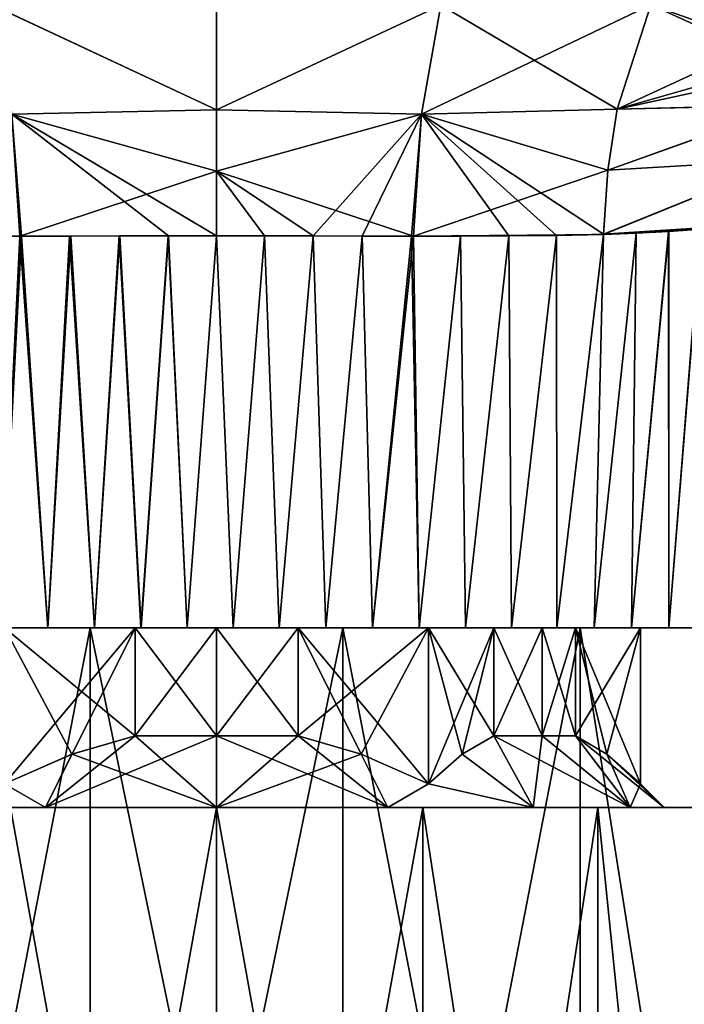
# Model space of a CAD drawing. Header units: millimetres. Extents: x -36 to 82, y -89 to 17.
# Tile 4 of 79: x -2.75 to 6.53, y -36.76 to -23.01. Entities that reach past the tile are written whole.
import ezdxf

# ---------------------------------------------------------------- set-up
doc = ezdxf.new("R2010")
doc.units = ezdxf.units.MM
doc.header["$LTSCALE"] = 65.185185
for name, color, linetype in [('15', 7, 'CONTINUOUS'), ('168', 7, 'CONTINUOUS'), ('169', 7, 'CONTINUOUS'), ('17', 7, 'CONTINUOUS'), ('19', 7, 'CONTINUOUS'), ('20', 7, 'CONTINUOUS'), ('317', 7, 'CONTINUOUS'), ('318', 7, 'CONTINUOUS'), ('319', 7, 'CONTINUOUS'), ('320', 7, 'CONTINUOUS'), ('321', 7, 'CONTINUOUS'), ('322', 7, 'CONTINUOUS'), ('323', 7, 'CONTINUOUS'), ('326', 7, 'CONTINUOUS'), ('327', 7, 'CONTINUOUS'), ('329', 7, 'CONTINUOUS'), ('330', 7, 'CONTINUOUS'), ('331', 7, 'CONTINUOUS'), ('332', 7, 'CONTINUOUS'), ('333', 7, 'CONTINUOUS'), ('334', 7, 'CONTINUOUS'), ('339', 7, 'CONTINUOUS'), ('340', 7, 'CONTINUOUS'), ('341', 7, 'CONTINUOUS'), ('44', 7, 'CONTINUOUS'), ('45', 7, 'CONTINUOUS'), ('51', 7, 'CONTINUOUS'), ('60', 7, 'CONTINUOUS'), ('8', 7, 'CONTINUOUS')]:
    doc.layers.add(name, color=color, linetype=linetype)

msp = doc.modelspace()

# ---------------------------------------------------------------- linework, layer by layer
at = {"layer": '15', "color": 7, "linetype": 'CONTINUOUS', "true_color": 0xe6e6e6}
for points in [[(-10.832, -31.5, 10.319), (-11.975, -31.5, 8.082), (-1.763, -31.5, 9.996), (-10.832, -31.5, 10.319)], [(-1.763, -31.5, 9.996), (-11.975, -31.5, 8.082), (-5.075, -31.5, 8.79), (-1.763, -31.5, 9.996)], [(-10.832, -31.5, -10.319), (-9.486, -31.5, -12.238), (10.57, -31.5, -10.742), (-10.832, -31.5, -10.319)], [(10.913, -31.5, -10.183), (-10.832, -31.5, -10.319), (10.57, -31.5, -10.742), (10.913, -31.5, -10.183)], [(-10.832, -31.5, -10.319), (10.913, -31.5, -10.183), (1.763, -31.5, -9.996), (-10.832, -31.5, -10.319)], [(-5.075, -31.5, -8.79), (-10.832, -31.5, -10.319), (-1.763, -31.5, -9.996), (-5.075, -31.5, -8.79)], [(-1.763, -31.5, -9.996), (-10.832, -31.5, -10.319), (1.763, -31.5, -9.996), (-1.763, -31.5, -9.996)], [(-9.486, -31.5, 12.238), (-10.832, -31.5, 10.319), (9.713, -31.5, 11.953), (-9.486, -31.5, 12.238)], [(9.713, -31.5, 11.953), (-10.832, -31.5, 10.319), (10.15, -31.5, 11.364), (9.713, -31.5, 11.953)], [(10.15, -31.5, 11.364), (-10.832, -31.5, 10.319), (10.57, -31.5, 10.742), (10.15, -31.5, 11.364)], [(10.57, -31.5, 10.742), (-10.832, -31.5, 10.319), (10.913, -31.5, 10.183), (10.57, -31.5, 10.742)], [(10.913, -31.5, 10.183), (-10.832, -31.5, 10.319), (-1.763, -31.5, 9.996), (10.913, -31.5, 10.183)], [(-9.486, -31.5, -12.238), (-7.996, -31.5, -13.818), (9.262, -31.5, -12.506), (-9.486, -31.5, -12.238)], [(10.57, -31.5, -10.742), (-9.486, -31.5, -12.238), (10.15, -31.5, -11.364), (10.57, -31.5, -10.742)], [(10.15, -31.5, -11.364), (-9.486, -31.5, -12.238), (9.713, -31.5, -11.953), (10.15, -31.5, -11.364)], [(9.713, -31.5, -11.953), (-9.486, -31.5, -12.238), (9.262, -31.5, -12.506), (9.713, -31.5, -11.953)], [(-7.996, -31.5, 13.818), (-9.486, -31.5, 12.238), (8.321, -31.5, 13.511), (-7.996, -31.5, 13.818)], [(8.321, -31.5, 13.511), (-9.486, -31.5, 12.238), (8.798, -31.5, 13.025), (8.321, -31.5, 13.511)], [(8.798, -31.5, 13.025), (-9.486, -31.5, 12.238), (9.263, -31.5, 12.506), (8.798, -31.5, 13.025)], [(9.263, -31.5, 12.506), (-9.486, -31.5, 12.238), (9.713, -31.5, 11.953), (9.263, -31.5, 12.506)], [(9.262, -31.5, -12.506), (-7.996, -31.5, -13.818), (8.797, -31.5, -13.025), (9.262, -31.5, -12.506)], [(8.797, -31.5, -13.025), (-7.996, -31.5, -13.818), (8.321, -31.5, -13.511), (8.797, -31.5, -13.025)], [(8.321, -31.5, -13.511), (-7.996, -31.5, -13.818), (7.833, -31.5, -13.965), (8.321, -31.5, -13.511)], [(7.833, -31.5, -13.965), (-7.996, -31.5, -13.818), (-7.498, -31.5, -14.25), (7.833, -31.5, -13.965)], [(-7.498, -31.5, 14.25), (-7.996, -31.5, 13.818), (7.833, -31.5, 13.965), (-7.498, -31.5, 14.25)], [(7.833, -31.5, 13.965), (-7.996, -31.5, 13.818), (8.321, -31.5, 13.511), (7.833, -31.5, 13.965)], [(-6.994, -31.5, 14.65), (-7.498, -31.5, 14.25), (7.333, -31.5, 14.386), (-6.994, -31.5, 14.65)], [(7.333, -31.5, 14.386), (-7.498, -31.5, 14.25), (7.833, -31.5, 13.965), (7.333, -31.5, 14.386)], [(7.333, -31.5, -14.386), (7.833, -31.5, -13.965), (-7.498, -31.5, -14.25), (7.333, -31.5, -14.386)], [(-6.994, -31.5, -14.65), (7.333, -31.5, -14.386), (-7.498, -31.5, -14.25), (-6.994, -31.5, -14.65)], [(-6.484, -31.5, 15.018), (-6.994, -31.5, 14.65), (6.827, -31.5, 14.775), (-6.484, -31.5, 15.018)], [(6.827, -31.5, 14.775), (-6.994, -31.5, 14.65), (7.333, -31.5, 14.386), (6.827, -31.5, 14.775)], [(6.827, -31.5, -14.775), (7.333, -31.5, -14.386), (-6.994, -31.5, -14.65), (6.827, -31.5, -14.775)], [(-6.484, -31.5, -15.018), (6.827, -31.5, -14.775), (-6.994, -31.5, -14.65), (-6.484, -31.5, -15.018)], [(-5.967, -31.5, 15.353), (-6.484, -31.5, 15.018), (6.313, -31.5, 15.132), (-5.967, -31.5, 15.353)], [(6.313, -31.5, 15.132), (-6.484, -31.5, 15.018), (6.827, -31.5, 14.775), (6.313, -31.5, 15.132)], [(6.313, -31.5, -15.132), (6.827, -31.5, -14.775), (-6.484, -31.5, -15.018), (6.313, -31.5, -15.132)], [(-5.967, -31.5, -15.353), (6.313, -31.5, -15.132), (-6.484, -31.5, -15.018), (-5.967, -31.5, -15.353)], [(-5.444, -31.5, 15.657), (-5.967, -31.5, 15.353), (5.793, -31.5, 15.457), (-5.444, -31.5, 15.657)], [(5.793, -31.5, 15.457), (-5.967, -31.5, 15.353), (6.313, -31.5, 15.132), (5.793, -31.5, 15.457)], [(5.793, -31.5, -15.457), (6.313, -31.5, -15.132), (-5.967, -31.5, -15.353), (5.793, -31.5, -15.457)], [(-5.444, -31.5, -15.657), (5.793, -31.5, -15.457), (-5.967, -31.5, -15.353), (-5.444, -31.5, -15.657)], [(-4.921, -31.5, 15.929), (-5.444, -31.5, 15.657), (5.271, -31.5, 15.751), (-4.921, -31.5, 15.929)], [(5.271, -31.5, 15.751), (-5.444, -31.5, 15.657), (5.793, -31.5, 15.457), (5.271, -31.5, 15.751)], [(5.271, -31.5, -15.751), (5.793, -31.5, -15.457), (-5.444, -31.5, -15.657), (5.271, -31.5, -15.751)], [(-4.921, -31.5, -15.929), (5.271, -31.5, -15.751), (-5.444, -31.5, -15.657), (-4.921, -31.5, -15.929)], [(-4.292, -31.5, 16.214), (-4.921, -31.5, 15.929), (4.748, -31.5, 16.012), (-4.292, -31.5, 16.214)], [(4.748, -31.5, 16.012), (-4.921, -31.5, 15.929), (5.271, -31.5, 15.751), (4.748, -31.5, 16.012)], [(4.748, -31.5, -16.012), (5.271, -31.5, -15.751), (-4.921, -31.5, -15.929), (4.748, -31.5, -16.012)], [(-4.292, -31.5, -16.214), (4.748, -31.5, -16.012), (-4.921, -31.5, -15.929), (-4.292, -31.5, -16.214)], [(-3.656, -31.5, 16.457), (-4.292, -31.5, 16.214), (4.116, -31.5, 16.285), (-3.656, -31.5, 16.457)], [(4.116, -31.5, 16.285), (-4.292, -31.5, 16.214), (4.748, -31.5, 16.012), (4.116, -31.5, 16.285)], [(4.116, -31.5, -16.285), (4.748, -31.5, -16.012), (-4.292, -31.5, -16.214), (4.116, -31.5, -16.285)], [(-3.656, -31.5, -16.457), (4.116, -31.5, -16.285), (-4.292, -31.5, -16.214), (-3.656, -31.5, -16.457)], [(-3.01, -31.5, 16.662), (-3.656, -31.5, 16.457), (3.476, -31.5, 16.519), (-3.01, -31.5, 16.662)], [(3.476, -31.5, 16.519), (-3.656, -31.5, 16.457), (4.116, -31.5, 16.285), (3.476, -31.5, 16.519)], [(3.476, -31.5, -16.519), (4.116, -31.5, -16.285), (-3.656, -31.5, -16.457), (3.476, -31.5, -16.519)], [(-3.01, -31.5, -16.662), (3.476, -31.5, -16.519), (-3.656, -31.5, -16.457), (-3.01, -31.5, -16.662)], [(-2.358, -31.5, 16.826), (-3.01, -31.5, 16.662), (2.828, -31.5, 16.712), (-2.358, -31.5, 16.826)], [(2.828, -31.5, 16.712), (-3.01, -31.5, 16.662), (3.476, -31.5, 16.519), (2.828, -31.5, 16.712)], [(2.828, -31.5, -16.712), (3.476, -31.5, -16.519), (-3.01, -31.5, -16.662), (2.828, -31.5, -16.712)], [(-2.358, -31.5, -16.826), (2.828, -31.5, -16.712), (-3.01, -31.5, -16.662), (-2.358, -31.5, -16.826)], [(-1.707, -31.5, 16.951), (-2.358, -31.5, 16.826), (2.178, -31.5, 16.865), (-1.707, -31.5, 16.951)], [(2.178, -31.5, 16.865), (-2.358, -31.5, 16.826), (2.828, -31.5, 16.712), (2.178, -31.5, 16.865)], [(2.178, -31.5, -16.865), (2.828, -31.5, -16.712), (-2.358, -31.5, -16.826), (2.178, -31.5, -16.865)], [(-1.707, -31.5, -16.951), (2.178, -31.5, -16.865), (-2.358, -31.5, -16.826), (-1.707, -31.5, -16.951)], [(1.763, -31.5, 9.996), (10.913, -31.5, 10.183), (-1.763, -31.5, 9.996), (1.763, -31.5, 9.996)], [(-1.056, -31.5, 17.035), (-1.707, -31.5, 16.951), (1.524, -31.5, 16.978), (-1.056, -31.5, 17.035)], [(1.524, -31.5, 16.978), (-1.707, -31.5, 16.951), (2.178, -31.5, 16.865), (1.524, -31.5, 16.978)], [(1.524, -31.5, -16.978), (2.178, -31.5, -16.865), (-1.707, -31.5, -16.951), (1.524, -31.5, -16.978)], [(-1.055, -31.5, -17.035), (1.524, -31.5, -16.978), (-1.707, -31.5, -16.951), (-1.055, -31.5, -17.035)], [(-0.409, -31.5, 17.08), (-1.056, -31.5, 17.035), (0.873, -31.5, 17.052), (-0.409, -31.5, 17.08)], [(0.873, -31.5, 17.052), (-1.056, -31.5, 17.035), (1.524, -31.5, 16.978), (0.873, -31.5, 17.052)], [(0.873, -31.5, -17.051), (1.524, -31.5, -16.978), (-1.055, -31.5, -17.035), (0.873, -31.5, -17.051)], [(-0.409, -31.5, -17.08), (0.873, -31.5, -17.051), (-1.055, -31.5, -17.035), (-0.409, -31.5, -17.08)], [(0.231, -31.5, 17.085), (-0.409, -31.5, 17.08), (0.873, -31.5, 17.052), (0.231, -31.5, 17.085)], [(0.231, -31.5, -17.085), (0.873, -31.5, -17.051), (-0.409, -31.5, -17.08), (0.231, -31.5, -17.085)], [(11.243, -31.5, 9.6), (10.913, -31.5, 10.183), (1.763, -31.5, 9.996), (11.243, -31.5, 9.6)], [(5.075, -31.5, 8.79), (11.243, -31.5, 9.6), (1.763, -31.5, 9.996), (5.075, -31.5, 8.79)], [(11.243, -31.5, -9.6), (11.556, -31.5, -8.994), (1.763, -31.5, -9.996), (11.243, -31.5, -9.6)], [(1.763, -31.5, -9.996), (11.556, -31.5, -8.994), (5.075, -31.5, -8.79), (1.763, -31.5, -9.996)], [(10.913, -31.5, -10.183), (11.243, -31.5, -9.6), (1.763, -31.5, -9.996), (10.913, -31.5, -10.183)], [(11.556, -31.5, 8.994), (11.243, -31.5, 9.6), (5.075, -31.5, 8.79), (11.556, -31.5, 8.994)], [(11.85, -31.5, 8.368), (11.556, -31.5, 8.994), (5.075, -31.5, 8.79), (11.85, -31.5, 8.368)], [(7.776, -31.5, 6.524), (11.85, -31.5, 8.368), (5.075, -31.5, 8.79), (7.776, -31.5, 6.524)], [(12.123, -31.5, -7.721), (12.377, -31.5, -7.054), (5.075, -31.5, -8.79), (12.123, -31.5, -7.721)], [(5.075, -31.5, -8.79), (12.377, -31.5, -7.054), (7.776, -31.5, -6.524), (5.075, -31.5, -8.79)], [(11.85, -31.5, -8.368), (12.123, -31.5, -7.721), (5.075, -31.5, -8.79), (11.85, -31.5, -8.368)], [(11.556, -31.5, -8.994), (11.85, -31.5, -8.368), (5.075, -31.5, -8.79), (11.556, -31.5, -8.994)]]:
    msp.add_3dface(points, dxfattribs=at)
at = {"layer": '168', "color": 7, "linetype": 'CONTINUOUS', "true_color": 0xe6e6e6}
for points in [[(-5.075, -31.5, -8.79), (-1.763, -31.5, -9.996), (-5.075, -48.609, -8.79), (-5.075, -31.5, -8.79)], [(-5.075, -48.609, -8.79), (-1.763, -31.5, -9.996), (-1.763, -48.609, -9.996), (-5.075, -48.609, -8.79)], [(-1.763, -31.5, -9.996), (1.763, -31.5, -9.996), (-1.763, -48.609, -9.996), (-1.763, -31.5, -9.996)], [(-1.763, -48.609, -9.996), (1.763, -31.5, -9.996), (1.763, -48.609, -9.996), (-1.763, -48.609, -9.996)], [(1.763, -31.5, -9.996), (5.075, -31.5, -8.79), (1.763, -48.609, -9.996), (1.763, -31.5, -9.996)], [(1.763, -48.609, -9.996), (5.075, -31.5, -8.79), (5.075, -48.609, -8.79), (1.763, -48.609, -9.996)], [(5.075, -31.5, -8.79), (7.776, -31.5, -6.524), (5.075, -48.609, -8.79), (5.075, -31.5, -8.79)], [(5.075, -48.609, -8.79), (7.776, -31.5, -6.524), (7.775, -48.609, -6.524), (5.075, -48.609, -8.79)]]:
    msp.add_3dface(points, dxfattribs=at)
at = {"layer": '169', "color": 7, "linetype": 'CONTINUOUS', "true_color": 0xe6e6e6}
for points in [[(-1.763, -31.5, 9.996), (-5.075, -31.5, 8.79), (-1.763, -48.609, 9.996), (-1.763, -31.5, 9.996)], [(-1.763, -48.609, 9.996), (-5.075, -31.5, 8.79), (-5.075, -48.609, 8.79), (-1.763, -48.609, 9.996)], [(1.763, -31.5, 9.996), (-1.763, -31.5, 9.996), (1.763, -48.609, 9.996), (1.763, -31.5, 9.996)], [(1.763, -48.609, 9.996), (-1.763, -31.5, 9.996), (-1.763, -48.609, 9.996), (1.763, -48.609, 9.996)], [(5.075, -31.5, 8.79), (1.763, -31.5, 9.996), (5.075, -48.609, 8.79), (5.075, -31.5, 8.79)], [(5.075, -48.609, 8.79), (1.763, -31.5, 9.996), (1.763, -48.609, 9.996), (5.075, -48.609, 8.79)], [(7.776, -31.5, 6.524), (5.075, -31.5, 8.79), (7.775, -48.609, 6.524), (7.776, -31.5, 6.524)], [(7.775, -48.609, 6.524), (5.075, -31.5, 8.79), (5.075, -48.609, 8.79), (7.775, -48.609, 6.524)]]:
    msp.add_3dface(points, dxfattribs=at)
at = {"layer": '17', "color": 7, "linetype": 'CONTINUOUS', "true_color": 0xe6e6e6}
for points in [[(5.857, -25.99, -15.978), (6.309, -25.967, -15.71), (5.793, -31.5, -15.457), (5.857, -25.99, -15.978)], [(6.309, -25.967, -15.71), (6.313, -31.5, -15.132), (5.793, -31.5, -15.457), (6.309, -25.967, -15.71)], [(6.309, -25.967, -15.71), (6.757, -25.932, -15.421), (6.313, -31.5, -15.132), (6.309, -25.967, -15.71)], [(6.757, -25.932, -15.421), (6.827, -31.5, -14.775), (6.313, -31.5, -15.132), (6.757, -25.932, -15.421)], [(-2.358, -31.5, -16.826), (-3.01, -31.5, -16.662), (-2.723, -26.031, -17.232), (-2.358, -31.5, -16.826)], [(-2.723, -26.031, -17.232), (-3.01, -31.5, -16.662), (-2.749, -26.031, -17.226), (-2.723, -26.031, -17.232)], [(-2.036, -26.03, -17.38), (-2.358, -31.5, -16.826), (-2.723, -26.031, -17.232), (-2.036, -26.03, -17.38)], [(-1.707, -31.5, -16.951), (-2.358, -31.5, -16.826), (-2.036, -26.03, -17.38), (-1.707, -31.5, -16.951)], [(-1.349, -26.028, -17.484), (-1.707, -31.5, -16.951), (-2.036, -26.03, -17.38), (-1.349, -26.028, -17.484)], [(-1.055, -31.5, -17.035), (-1.707, -31.5, -16.951), (-1.349, -26.028, -17.484), (-1.055, -31.5, -17.035)], [(-0.67, -26.027, -17.546), (-1.055, -31.5, -17.035), (-1.349, -26.028, -17.484), (-0.67, -26.027, -17.546)], [(-0.409, -31.5, -17.08), (-1.055, -31.5, -17.035), (-0.67, -26.027, -17.546), (-0.409, -31.5, -17.08)], [(0, -26.026, -17.566), (-0.409, -31.5, -17.08), (-0.67, -26.027, -17.546), (0, -26.026, -17.566)], [(0.231, -31.5, -17.085), (-0.409, -31.5, -17.08), (0, -26.026, -17.566), (0.231, -31.5, -17.085)], [(0.669, -26.026, -17.546), (0.231, -31.5, -17.085), (0, -26.026, -17.566), (0.669, -26.026, -17.546)], [(0.873, -31.5, -17.051), (0.231, -31.5, -17.085), (0.669, -26.026, -17.546), (0.873, -31.5, -17.051)], [(1.347, -26.028, -17.484), (0.873, -31.5, -17.051), (0.669, -26.026, -17.546), (1.347, -26.028, -17.484)], [(1.524, -31.5, -16.978), (0.873, -31.5, -17.051), (1.347, -26.028, -17.484), (1.524, -31.5, -16.978)], [(2.033, -26.03, -17.38), (1.524, -31.5, -16.978), (1.347, -26.028, -17.484), (2.033, -26.03, -17.38)], [(2.178, -31.5, -16.865), (1.524, -31.5, -16.978), (2.033, -26.03, -17.38), (2.178, -31.5, -16.865)], [(2.721, -26.031, -17.233), (2.178, -31.5, -16.865), (2.033, -26.03, -17.38), (2.721, -26.031, -17.233)], [(2.828, -31.5, -16.712), (2.178, -31.5, -16.865), (2.749, -26.031, -17.226), (2.828, -31.5, -16.712)], [(2.749, -26.031, -17.226), (2.178, -31.5, -16.865), (2.721, -26.031, -17.233), (2.749, -26.031, -17.226)], [(3.404, -26.031, -17.044), (2.828, -31.5, -16.712), (2.749, -26.031, -17.226), (3.404, -26.031, -17.044)], [(3.476, -31.5, -16.519), (2.828, -31.5, -16.712), (3.404, -26.031, -17.044), (3.476, -31.5, -16.519)], [(4.079, -26.028, -16.813), (3.476, -31.5, -16.519), (3.404, -26.031, -17.044), (4.079, -26.028, -16.813)], [(4.116, -31.5, -16.285), (3.476, -31.5, -16.519), (4.079, -26.028, -16.813), (4.116, -31.5, -16.285)], [(4.744, -26.02, -16.54), (4.116, -31.5, -16.285), (4.079, -26.028, -16.813), (4.744, -26.02, -16.54)], [(4.748, -31.5, -16.012), (4.116, -31.5, -16.285), (4.744, -26.02, -16.54), (4.748, -31.5, -16.012)], [(5.401, -26.004, -16.225), (4.748, -31.5, -16.012), (4.744, -26.02, -16.54), (5.401, -26.004, -16.225)], [(5.401, -26.004, -16.225), (5.271, -31.5, -15.751), (4.748, -31.5, -16.012), (5.401, -26.004, -16.225)], [(5.401, -26.004, -16.225), (5.857, -25.99, -15.978), (5.271, -31.5, -15.751), (5.401, -26.004, -16.225)], [(5.857, -25.99, -15.978), (5.793, -31.5, -15.457), (5.271, -31.5, -15.751), (5.857, -25.99, -15.978)]]:
    msp.add_3dface(points, dxfattribs=at)
at = {"layer": '19', "color": 7, "linetype": 'CONTINUOUS', "true_color": 0xe6e6e6}
for points in [[(0, -24.266, -18.055), (0, -22.799, -19.143), (3.131, -22.804, -18.756), (0, -24.266, -18.055)], [(2.861, -24.329, -17.673), (0, -24.266, -18.055), (3.131, -22.804, -18.756), (2.861, -24.329, -17.673)], [(5.593, -24.258, -16.669), (2.861, -24.329, -17.673), (3.131, -22.804, -18.756), (5.593, -24.258, -16.669)], [(6.061, -22.8, -17.635), (5.593, -24.258, -16.669), (3.131, -22.804, -18.756), (6.061, -22.8, -17.635)], [(0, -25.123, -17.73), (0, -24.266, -18.055), (2.861, -24.329, -17.673), (0, -25.123, -17.73)], [(2.749, -26.031, -17.226), (0, -25.123, -17.73), (2.861, -24.329, -17.673), (2.749, -26.031, -17.226)], [(4.079, -26.028, -16.813), (2.749, -26.031, -17.226), (2.861, -24.329, -17.673), (4.079, -26.028, -16.813)], [(5.593, -24.258, -16.669), (5.46, -25.109, -16.377), (2.861, -24.329, -17.673), (5.593, -24.258, -16.669)], [(5.46, -25.109, -16.377), (5.401, -26.004, -16.225), (2.861, -24.329, -17.673), (5.46, -25.109, -16.377)], [(5.401, -26.004, -16.225), (4.744, -26.02, -16.54), (2.861, -24.329, -17.673), (5.401, -26.004, -16.225)], [(4.744, -26.02, -16.54), (4.079, -26.028, -16.813), (2.861, -24.329, -17.673), (4.744, -26.02, -16.54)], [(2.749, -26.031, -17.226), (1.347, -26.028, -17.484), (0, -25.123, -17.73), (2.749, -26.031, -17.226)], [(1.347, -26.028, -17.484), (0.669, -26.026, -17.546), (0, -25.123, -17.73), (1.347, -26.028, -17.484)], [(0.669, -26.026, -17.546), (0, -26.026, -17.566), (0, -25.123, -17.73), (0.669, -26.026, -17.546)], [(2.749, -26.031, -17.226), (2.033, -26.03, -17.38), (1.347, -26.028, -17.484), (2.749, -26.031, -17.226)], [(2.749, -26.031, -17.226), (2.721, -26.031, -17.233), (2.033, -26.03, -17.38), (2.749, -26.031, -17.226)], [(4.079, -26.028, -16.813), (3.404, -26.031, -17.044), (2.749, -26.031, -17.226), (4.079, -26.028, -16.813)]]:
    msp.add_3dface(points, dxfattribs=at)
at = {"layer": '20', "color": 7, "linetype": 'CONTINUOUS', "true_color": 0xe6e6e6}
for points in [[(0, -22.799, -19.143), (0, -24.266, -18.055), (-3.131, -22.804, -18.757), (0, -22.799, -19.143)], [(0, -24.266, -18.055), (-2.861, -24.329, -17.673), (-3.131, -22.804, -18.757), (0, -24.266, -18.055)], [(0, -24.266, -18.055), (0, -25.123, -17.73), (-2.861, -24.329, -17.673), (0, -24.266, -18.055)], [(0, -26.026, -17.566), (-0.67, -26.027, -17.546), (-2.861, -24.329, -17.673), (0, -26.026, -17.566)], [(0, -25.123, -17.73), (0, -26.026, -17.566), (-2.861, -24.329, -17.673), (0, -25.123, -17.73)], [(-0.67, -26.027, -17.546), (-2.723, -26.031, -17.232), (-2.861, -24.329, -17.673), (-0.67, -26.027, -17.546)], [(-2.723, -26.031, -17.232), (-2.749, -26.031, -17.226), (-2.861, -24.329, -17.673), (-2.723, -26.031, -17.232)], [(-0.67, -26.027, -17.546), (-1.349, -26.028, -17.484), (-2.723, -26.031, -17.232), (-0.67, -26.027, -17.546)], [(-1.349, -26.028, -17.484), (-2.036, -26.03, -17.38), (-2.723, -26.031, -17.232), (-1.349, -26.028, -17.484)]]:
    msp.add_3dface(points, dxfattribs=at)
at = {"layer": '317', "color": 7, "linetype": 'CONTINUOUS', "true_color": 0xe6e6e6}
for points in [[(-2.88, -50.009, -6.952), (0, -50.009, -7.525), (-2.879, -34.009, -6.952), (-2.88, -50.009, -6.952)], [(-2.879, -34.009, -6.952), (0, -50.009, -7.525), (0, -34.009, -7.525), (-2.879, -34.009, -6.952)], [(0, -50.009, -7.525), (2.88, -50.009, -6.952), (0, -34.009, -7.525), (0, -50.009, -7.525)], [(0, -34.009, -7.525), (2.88, -50.009, -6.952), (2.879, -34.009, -6.952), (0, -34.009, -7.525)], [(2.88, -50.009, -6.952), (5.321, -50.009, -5.321), (2.879, -34.009, -6.952), (2.88, -50.009, -6.952)], [(2.879, -34.009, -6.952), (5.321, -50.009, -5.321), (5.321, -34.009, -5.321), (2.879, -34.009, -6.952)], [(5.321, -50.009, -5.321), (6.952, -50.009, -2.88), (5.321, -34.009, -5.321), (5.321, -50.009, -5.321)], [(5.321, -34.009, -5.321), (6.952, -50.009, -2.88), (6.952, -34.009, -2.88), (5.321, -34.009, -5.321)]]:
    msp.add_3dface(points, dxfattribs=at)
at = {"layer": '318', "color": 7, "linetype": 'CONTINUOUS', "true_color": 0xe6e6e6}
for points in [[(0, -50.009, 7.525), (-2.88, -50.009, 6.952), (0, -34.009, 7.525), (0, -50.009, 7.525)], [(0, -34.009, 7.525), (-2.88, -50.009, 6.952), (-2.879, -34.009, 6.952), (0, -34.009, 7.525)], [(2.88, -50.009, 6.952), (0, -50.009, 7.525), (2.879, -34.009, 6.952), (2.88, -50.009, 6.952)], [(2.879, -34.009, 6.952), (0, -50.009, 7.525), (0, -34.009, 7.525), (2.879, -34.009, 6.952)], [(5.321, -34.009, 5.321), (2.88, -50.009, 6.952), (2.879, -34.009, 6.952), (5.321, -34.009, 5.321)], [(5.321, -50.009, 5.321), (2.88, -50.009, 6.952), (5.321, -34.009, 5.321), (5.321, -50.009, 5.321)], [(6.952, -50.009, 2.88), (5.321, -50.009, 5.321), (6.952, -34.009, 2.88), (6.952, -50.009, 2.88)], [(6.952, -34.009, 2.88), (5.321, -50.009, 5.321), (5.321, -34.009, 5.321), (6.952, -34.009, 2.88)]]:
    msp.add_3dface(points, dxfattribs=at)
at = {"layer": '319', "color": 7, "linetype": 'CONTINUOUS', "true_color": 0xe6e6e6}
for points in [[(-5.321, -34.009, -5.321), (-2.879, -34.009, -6.952), (-2.391, -34.009, -5.774), (-5.321, -34.009, -5.321)], [(-4.42, -34.009, -4.419), (-5.321, -34.009, -5.321), (-2.391, -34.009, -5.774), (-4.42, -34.009, -4.419)], [(-2.879, -34.009, 6.952), (-5.321, -34.009, 5.321), (0, -34.009, 6.25), (-2.879, -34.009, 6.952)], [(0, -34.009, 6.25), (-5.321, -34.009, 5.321), (-2.391, -34.009, 5.774), (0, -34.009, 6.25)], [(-2.391, -34.009, 5.774), (-5.321, -34.009, 5.321), (-4.42, -34.009, 4.419), (-2.391, -34.009, 5.774)], [(-2.879, -34.009, -6.952), (0, -34.009, -7.525), (2.879, -34.009, -6.952), (-2.879, -34.009, -6.952)], [(-2.879, -34.009, -6.952), (2.879, -34.009, -6.952), (0, -34.009, -6.25), (-2.879, -34.009, -6.952)], [(-2.391, -34.009, -5.774), (-2.879, -34.009, -6.952), (0, -34.009, -6.25), (-2.391, -34.009, -5.774)], [(2.879, -34.009, 6.952), (0, -34.009, 7.525), (-2.879, -34.009, 6.952), (2.879, -34.009, 6.952)], [(2.879, -34.009, 6.952), (-2.879, -34.009, 6.952), (0, -34.009, 6.25), (2.879, -34.009, 6.952)], [(2.879, -34.009, -6.952), (5.321, -34.009, -5.321), (0, -34.009, -6.25), (2.879, -34.009, -6.952)], [(0, -34.009, -6.25), (5.321, -34.009, -5.321), (2.391, -34.009, -5.774), (0, -34.009, -6.25)], [(2.391, -34.009, 5.774), (2.879, -34.009, 6.952), (0, -34.009, 6.25), (2.391, -34.009, 5.774)], [(2.391, -34.009, -5.774), (5.321, -34.009, -5.321), (4.42, -34.009, -4.419), (2.391, -34.009, -5.774)], [(5.321, -34.009, 5.321), (2.879, -34.009, 6.952), (2.391, -34.009, 5.774), (5.321, -34.009, 5.321)], [(4.42, -34.009, 4.419), (5.321, -34.009, 5.321), (2.391, -34.009, 5.774), (4.42, -34.009, 4.419)], [(5.321, -34.009, -5.321), (6.952, -34.009, -2.88), (4.42, -34.009, -4.419), (5.321, -34.009, -5.321)], [(4.42, -34.009, -4.419), (6.952, -34.009, -2.88), (5.774, -34.009, -2.392), (4.42, -34.009, -4.419)], [(6.952, -34.009, 2.88), (5.321, -34.009, 5.321), (4.42, -34.009, 4.419), (6.952, -34.009, 2.88)], [(5.774, -34.009, 2.392), (6.952, -34.009, 2.88), (4.42, -34.009, 4.419), (5.774, -34.009, 2.392)], [(6.952, -34.009, -2.88), (7.525, -34.009), (5.774, -34.009, -2.392), (6.952, -34.009, -2.88)], [(5.774, -34.009, -2.392), (7.525, -34.009), (6.25, -34.009), (5.774, -34.009, -2.392)], [(6.25, -34.009), (6.952, -34.009, 2.88), (5.774, -34.009, 2.392), (6.25, -34.009)], [(7.525, -34.009), (6.952, -34.009, 2.88), (6.25, -34.009), (7.525, -34.009)]]:
    msp.add_3dface(points, dxfattribs=at)
at = {"layer": '320', "color": 7, "linetype": 'CONTINUOUS', "true_color": 0xe6e6e6}
for points in [[(0, -34.009, 6.25), (-2.391, -34.009, 5.774), (0, -33.009, 5.25), (0, -34.009, 6.25)], [(0, -33.009, 5.25), (-2.391, -34.009, 5.774), (-1.139, -33.009, 5.125), (0, -33.009, 5.25)], [(-1.139, -33.009, 5.125), (-2.391, -34.009, 5.774), (-2.02, -33.267, 5.125), (-1.139, -33.009, 5.125)], [(2.016, -33.266, 5.125), (0, -34.009, 6.25), (1.139, -33.009, 5.125), (2.016, -33.266, 5.125)], [(1.139, -33.009, 5.125), (0, -34.009, 6.25), (0, -33.009, 5.25), (1.139, -33.009, 5.125)], [(3.869, -33.009, 3.549), (4.42, -34.009, 4.419), (3.428, -33.267, 4.312), (3.869, -33.009, 3.549)], [(4.547, -33.009, 2.625), (4.42, -34.009, 4.419), (3.869, -33.009, 3.549), (4.547, -33.009, 2.625)], [(5.774, -34.009, 2.392), (4.42, -34.009, 4.419), (4.547, -33.009, 2.625), (5.774, -34.009, 2.392)], [(5.008, -33.009, 1.576), (5.774, -34.009, 2.392), (4.547, -33.009, 2.625), (5.008, -33.009, 1.576)], [(5.446, -33.266, 0.817), (5.774, -34.009, 2.392), (5.008, -33.009, 1.576), (5.446, -33.266, 0.817)], [(-2.02, -33.267, 5.125), (-2.391, -34.009, 5.774), (-2.959, -33.677, 5.125), (-2.02, -33.267, 5.125)], [(2.391, -34.009, 5.774), (0, -34.009, 6.25), (2.016, -33.266, 5.125), (2.391, -34.009, 5.774)], [(2.959, -33.677, 5.125), (2.391, -34.009, 5.774), (2.016, -33.266, 5.125), (2.959, -33.677, 5.125)], [(3.428, -33.267, 4.312), (4.42, -34.009, 4.419), (2.959, -33.677, 5.125), (3.428, -33.267, 4.312)], [(5.918, -33.677, 0), (5.774, -34.009, 2.392), (5.446, -33.266, 0.817), (5.918, -33.677, 0)], [(-2.391, -34.009, 5.774), (-4.42, -34.009, 4.419), (-2.959, -33.677, 5.125), (-2.391, -34.009, 5.774)], [(4.42, -34.009, 4.419), (2.391, -34.009, 5.774), (2.959, -33.677, 5.125), (4.42, -34.009, 4.419)], [(6.25, -34.009), (5.774, -34.009, 2.392), (5.918, -33.677, 0), (6.25, -34.009)]]:
    msp.add_3dface(points, dxfattribs=at)
at = {"layer": '321', "color": 7, "linetype": 'CONTINUOUS', "true_color": 0xe6e6e6}
for points in [[(-1.139, -33.009, -5.125), (0, -33.009, -5.25), (-1.139, -31.5, -5.125), (-1.139, -33.009, -5.125)], [(-1.139, -31.5, -5.125), (0, -33.009, -5.25), (0, -31.5, -5.25), (-1.139, -31.5, -5.125)], [(1.139, -33.009, -5.125), (1.139, -31.5, -5.125), (0, -31.5, -5.25), (1.139, -33.009, -5.125)], [(0, -33.009, -5.25), (1.139, -33.009, -5.125), (0, -31.5, -5.25), (0, -33.009, -5.25)]]:
    msp.add_3dface(points, dxfattribs=at)
at = {"layer": '322', "color": 7, "linetype": 'CONTINUOUS', "true_color": 0xe6e6e6}
for points in [[(3.869, -33.009, -3.549), (4.547, -33.009, -2.625), (3.869, -31.5, -3.549), (3.869, -33.009, -3.549)], [(3.869, -31.5, -3.549), (4.547, -33.009, -2.625), (4.547, -31.5, -2.625), (3.869, -31.5, -3.549)], [(5.008, -33.009, -1.576), (5.008, -31.5, -1.576), (4.547, -31.5, -2.625), (5.008, -33.009, -1.576)], [(4.547, -33.009, -2.625), (5.008, -33.009, -1.576), (4.547, -31.5, -2.625), (4.547, -33.009, -2.625)]]:
    msp.add_3dface(points, dxfattribs=at)
at = {"layer": '323', "color": 7, "linetype": 'CONTINUOUS', "true_color": 0xe6e6e6}
for points in [[(0, -34.009, -6.25), (-1.139, -33.009, -5.125), (-2.016, -33.266, -5.125), (0, -34.009, -6.25)], [(0, -34.009, -6.25), (0, -33.009, -5.25), (-1.139, -33.009, -5.125), (0, -34.009, -6.25)], [(0, -34.009, -6.25), (2.391, -34.009, -5.774), (0, -33.009, -5.25), (0, -34.009, -6.25)], [(2.391, -34.009, -5.774), (1.139, -33.009, -5.125), (0, -33.009, -5.25), (2.391, -34.009, -5.774)], [(1.139, -33.009, -5.125), (2.391, -34.009, -5.774), (2.02, -33.267, -5.125), (1.139, -33.009, -5.125)], [(4.42, -34.009, -4.419), (3.869, -33.009, -3.549), (3.43, -33.266, -4.308), (4.42, -34.009, -4.419)], [(4.42, -34.009, -4.419), (5.774, -34.009, -2.392), (3.869, -33.009, -3.549), (4.42, -34.009, -4.419)], [(5.774, -34.009, -2.392), (4.547, -33.009, -2.625), (3.869, -33.009, -3.549), (5.774, -34.009, -2.392)], [(5.774, -34.009, -2.392), (5.008, -33.009, -1.576), (4.547, -33.009, -2.625), (5.774, -34.009, -2.392)], [(5.774, -34.009, -2.392), (6.25, -34.009), (5.008, -33.009, -1.576), (5.774, -34.009, -2.392)], [(5.008, -33.009, -1.576), (6.25, -34.009), (5.448, -33.267, -0.813), (5.008, -33.009, -1.576)], [(-2.959, -33.677, -5.125), (-2.391, -34.009, -5.774), (-2.016, -33.266, -5.125), (-2.959, -33.677, -5.125)], [(-2.391, -34.009, -5.774), (0, -34.009, -6.25), (-2.016, -33.266, -5.125), (-2.391, -34.009, -5.774)], [(2.02, -33.267, -5.125), (2.391, -34.009, -5.774), (2.959, -33.677, -5.125), (2.02, -33.267, -5.125)], [(2.959, -33.677, -5.125), (4.42, -34.009, -4.419), (3.43, -33.266, -4.308), (2.959, -33.677, -5.125)], [(6.25, -34.009), (5.918, -33.677, 0), (5.448, -33.267, -0.813), (6.25, -34.009)], [(-4.42, -34.009, -4.419), (-2.391, -34.009, -5.774), (-2.959, -33.677, -5.125), (-4.42, -34.009, -4.419)], [(2.391, -34.009, -5.774), (4.42, -34.009, -4.419), (2.959, -33.677, -5.125), (2.391, -34.009, -5.774)]]:
    msp.add_3dface(points, dxfattribs=at)
at = {"layer": '326', "color": 7, "linetype": 'CONTINUOUS', "true_color": 0xe6e6e6}
for points in [[(0, -33.009, 5.25), (-1.139, -33.009, 5.125), (0, -31.5, 5.25), (0, -33.009, 5.25)], [(-1.139, -33.009, 5.125), (-1.139, -31.5, 5.125), (0, -31.5, 5.25), (-1.139, -33.009, 5.125)], [(1.139, -33.009, 5.125), (0, -33.009, 5.25), (1.139, -31.5, 5.125), (1.139, -33.009, 5.125)], [(1.139, -31.5, 5.125), (0, -33.009, 5.25), (0, -31.5, 5.25), (1.139, -31.5, 5.125)]]:
    msp.add_3dface(points, dxfattribs=at)
at = {"layer": '327', "color": 7, "linetype": 'CONTINUOUS', "true_color": 0xe6e6e6}
for points in [[(4.547, -33.009, 2.625), (3.869, -33.009, 3.549), (4.547, -31.5, 2.625), (4.547, -33.009, 2.625)], [(3.869, -33.009, 3.549), (3.869, -31.5, 3.549), (4.547, -31.5, 2.625), (3.869, -33.009, 3.549)], [(5.008, -33.009, 1.576), (4.547, -33.009, 2.625), (5.008, -31.5, 1.576), (5.008, -33.009, 1.576)], [(5.008, -31.5, 1.576), (4.547, -33.009, 2.625), (4.547, -31.5, 2.625), (5.008, -31.5, 1.576)]]:
    msp.add_3dface(points, dxfattribs=at)
at = {"layer": '329', "color": 7, "linetype": 'CONTINUOUS', "true_color": 0xe6e6e6}
for points in [[(-1.139, -31.5, -5.125), (-1.139, -31.5, 5.125), (-2.959, -31.5, 5.125), (-1.139, -31.5, -5.125)], [(-2.959, -31.5, -5.125), (-1.139, -31.5, -5.125), (-2.959, -31.5, 5.125), (-2.959, -31.5, -5.125)], [(-1.139, -31.5, -5.125), (0, -31.5, -5.25), (-1.139, -31.5, 5.125), (-1.139, -31.5, -5.125)], [(-1.139, -31.5, 5.125), (0, -31.5, -5.25), (0, -31.5, 5.25), (-1.139, -31.5, 5.125)], [(0, -31.5, -5.25), (1.139, -31.5, -5.125), (0, -31.5, 5.25), (0, -31.5, -5.25)], [(1.139, -31.5, -5.125), (1.139, -31.5, 5.125), (0, -31.5, 5.25), (1.139, -31.5, -5.125)], [(1.139, -31.5, 5.125), (1.139, -31.5, -5.125), (2.959, -31.5, -5.125), (1.139, -31.5, 5.125)], [(1.139, -31.5, 5.125), (2.959, -31.5, -5.125), (2.959, -31.5, 5.125), (1.139, -31.5, 5.125)], [(3.869, -31.5, -3.549), (3.869, -31.5, 3.549), (2.959, -31.5, 5.125), (3.869, -31.5, -3.549)], [(2.959, -31.5, -5.125), (3.869, -31.5, -3.549), (2.959, -31.5, 5.125), (2.959, -31.5, -5.125)], [(3.869, -31.5, -3.549), (4.547, -31.5, -2.625), (3.869, -31.5, 3.549), (3.869, -31.5, -3.549)], [(3.869, -31.5, 3.549), (4.547, -31.5, -2.625), (4.547, -31.5, 2.625), (3.869, -31.5, 3.549)], [(4.547, -31.5, -2.625), (5.008, -31.5, -1.576), (4.547, -31.5, 2.625), (4.547, -31.5, -2.625)], [(5.008, -31.5, -1.576), (5.008, -31.5, 1.576), (4.547, -31.5, 2.625), (5.008, -31.5, -1.576)], [(5.008, -31.5, 1.576), (5.008, -31.5, -1.576), (5.918, -31.5), (5.008, -31.5, 1.576)]]:
    msp.add_3dface(points, dxfattribs=at)
at = {"layer": '330', "color": 7, "linetype": 'CONTINUOUS', "true_color": 0xe6e6e6}
for points in [[(5.918, -33.677, 0), (5.446, -33.266, 0.817), (5.008, -31.5, 1.576), (5.918, -33.677, 0)], [(5.918, -33.677, 0), (5.008, -31.5, 1.576), (5.918, -31.5), (5.918, -33.677, 0)], [(5.446, -33.266, 0.817), (5.008, -33.009, 1.576), (5.008, -31.5, 1.576), (5.446, -33.266, 0.817)]]:
    msp.add_3dface(points, dxfattribs=at)
at = {"layer": '331', "color": 7, "linetype": 'CONTINUOUS', "true_color": 0xe6e6e6}
for points in [[(-1.139, -31.5, -5.125), (-2.959, -33.677, -5.125), (-2.016, -33.266, -5.125), (-1.139, -31.5, -5.125)], [(-2.959, -33.677, -5.125), (-1.139, -31.5, -5.125), (-2.959, -31.5, -5.125), (-2.959, -33.677, -5.125)], [(-1.139, -33.009, -5.125), (-1.139, -31.5, -5.125), (-2.016, -33.266, -5.125), (-1.139, -33.009, -5.125)]]:
    msp.add_3dface(points, dxfattribs=at)
at = {"layer": '332', "color": 7, "linetype": 'CONTINUOUS', "true_color": 0xe6e6e6}
for points in [[(1.139, -31.5, -5.125), (1.139, -33.009, -5.125), (2.959, -31.5, -5.125), (1.139, -31.5, -5.125)], [(1.139, -33.009, -5.125), (2.02, -33.267, -5.125), (2.959, -31.5, -5.125), (1.139, -33.009, -5.125)], [(2.02, -33.267, -5.125), (2.959, -33.677, -5.125), (2.959, -31.5, -5.125), (2.02, -33.267, -5.125)]]:
    msp.add_3dface(points, dxfattribs=at)
at = {"layer": '333', "color": 7, "linetype": 'CONTINUOUS', "true_color": 0xe6e6e6}
for points in [[(3.869, -31.5, -3.549), (2.959, -33.677, -5.125), (3.43, -33.266, -4.308), (3.869, -31.5, -3.549)], [(2.959, -33.677, -5.125), (3.869, -31.5, -3.549), (2.959, -31.5, -5.125), (2.959, -33.677, -5.125)], [(3.869, -33.009, -3.549), (3.869, -31.5, -3.549), (3.43, -33.266, -4.308), (3.869, -33.009, -3.549)]]:
    msp.add_3dface(points, dxfattribs=at)
at = {"layer": '334', "color": 7, "linetype": 'CONTINUOUS', "true_color": 0xe6e6e6}
for points in [[(5.008, -31.5, -1.576), (5.008, -33.009, -1.576), (5.918, -31.5), (5.008, -31.5, -1.576)], [(5.008, -33.009, -1.576), (5.448, -33.267, -0.813), (5.918, -31.5), (5.008, -33.009, -1.576)], [(5.448, -33.267, -0.813), (5.918, -33.677, 0), (5.918, -31.5), (5.448, -33.267, -0.813)]]:
    msp.add_3dface(points, dxfattribs=at)
at = {"layer": '339', "color": 7, "linetype": 'CONTINUOUS', "true_color": 0xe6e6e6}
for points in [[(-1.139, -33.009, 5.125), (-2.02, -33.267, 5.125), (-2.959, -31.5, 5.125), (-1.139, -33.009, 5.125)], [(-1.139, -31.5, 5.125), (-1.139, -33.009, 5.125), (-2.959, -31.5, 5.125), (-1.139, -31.5, 5.125)], [(-2.02, -33.267, 5.125), (-2.959, -33.677, 5.125), (-2.959, -31.5, 5.125), (-2.02, -33.267, 5.125)]]:
    msp.add_3dface(points, dxfattribs=at)
at = {"layer": '340', "color": 7, "linetype": 'CONTINUOUS', "true_color": 0xe6e6e6}
for points in [[(2.959, -33.677, 5.125), (2.016, -33.266, 5.125), (1.139, -31.5, 5.125), (2.959, -33.677, 5.125)], [(2.959, -33.677, 5.125), (1.139, -31.5, 5.125), (2.959, -31.5, 5.125), (2.959, -33.677, 5.125)], [(2.016, -33.266, 5.125), (1.139, -33.009, 5.125), (1.139, -31.5, 5.125), (2.016, -33.266, 5.125)]]:
    msp.add_3dface(points, dxfattribs=at)
at = {"layer": '341', "color": 7, "linetype": 'CONTINUOUS', "true_color": 0xe6e6e6}
for points in [[(3.869, -33.009, 3.549), (3.428, -33.267, 4.312), (2.959, -31.5, 5.125), (3.869, -33.009, 3.549)], [(3.869, -31.5, 3.549), (3.869, -33.009, 3.549), (2.959, -31.5, 5.125), (3.869, -31.5, 3.549)], [(3.428, -33.267, 4.312), (2.959, -33.677, 5.125), (2.959, -31.5, 5.125), (3.428, -33.267, 4.312)]]:
    msp.add_3dface(points, dxfattribs=at)
at = {"layer": '44', "color": 7, "linetype": 'CONTINUOUS', "true_color": 0xe6e6e6}
for points in [[(0, -22.799, 19.143), (-3.13, -22.805, 18.755), (0, -24.266, 18.055), (0, -22.799, 19.143)], [(-3.13, -22.805, 18.755), (-2.861, -24.329, 17.673), (0, -24.266, 18.055), (-3.13, -22.805, 18.755)], [(-2.749, -26.031, 17.226), (-2.861, -24.329, 17.673), (-3.425, -26.031, 17.037), (-2.749, -26.031, 17.226)], [(0, -24.266, 18.055), (-2.861, -24.329, 17.673), (0, -25.123, 17.73), (0, -24.266, 18.055)], [(-2.861, -24.329, 17.673), (-2.749, -26.031, 17.226), (0, -25.123, 17.73), (-2.861, -24.329, 17.673)], [(0, -25.123, 17.73), (-2.749, -26.031, 17.226), (0, -26.026, 17.566), (0, -25.123, 17.73)], [(0, -26.026, 17.566), (-2.749, -26.031, 17.226), (-0.677, -26.027, 17.546), (0, -26.026, 17.566)], [(-2.749, -26.031, 17.226), (-2.055, -26.03, 17.376), (-0.677, -26.027, 17.546), (-2.749, -26.031, 17.226)], [(-0.677, -26.027, 17.546), (-2.055, -26.03, 17.376), (-1.362, -26.028, 17.482), (-0.677, -26.027, 17.546)]]:
    msp.add_3dface(points, dxfattribs=at)
at = {"layer": '45', "color": 7, "linetype": 'CONTINUOUS', "true_color": 0xe6e6e6}
for points in [[(5.793, -31.5, 15.457), (6.313, -31.5, 15.132), (6.312, -25.967, 15.709), (5.793, -31.5, 15.457)], [(5.858, -25.991, 15.977), (5.793, -31.5, 15.457), (6.312, -25.967, 15.709), (5.858, -25.991, 15.977)], [(6.312, -25.967, 15.709), (6.313, -31.5, 15.132), (6.76, -25.932, 15.419), (6.312, -25.967, 15.709)], [(6.313, -31.5, 15.132), (6.827, -31.5, 14.775), (6.76, -25.932, 15.419), (6.313, -31.5, 15.132)], [(-3.01, -31.5, 16.662), (-2.749, -26.031, 17.226), (-3.425, -26.031, 17.037), (-3.01, -31.5, 16.662)], [(-3.01, -31.5, 16.662), (-2.358, -31.5, 16.826), (-2.749, -26.031, 17.226), (-3.01, -31.5, 16.662)], [(-2.749, -26.031, 17.226), (-2.358, -31.5, 16.826), (-2.055, -26.03, 17.376), (-2.749, -26.031, 17.226)], [(-2.358, -31.5, 16.826), (-1.707, -31.5, 16.951), (-2.055, -26.03, 17.376), (-2.358, -31.5, 16.826)], [(-2.055, -26.03, 17.376), (-1.707, -31.5, 16.951), (-1.362, -26.028, 17.482), (-2.055, -26.03, 17.376)], [(-1.707, -31.5, 16.951), (-1.056, -31.5, 17.035), (-1.362, -26.028, 17.482), (-1.707, -31.5, 16.951)], [(-1.056, -31.5, 17.035), (-0.677, -26.027, 17.546), (-1.362, -26.028, 17.482), (-1.056, -31.5, 17.035)], [(-1.056, -31.5, 17.035), (-0.409, -31.5, 17.08), (-0.677, -26.027, 17.546), (-1.056, -31.5, 17.035)], [(-0.409, -31.5, 17.08), (0, -26.026, 17.566), (-0.677, -26.027, 17.546), (-0.409, -31.5, 17.08)], [(-0.409, -31.5, 17.08), (0.231, -31.5, 17.085), (0, -26.026, 17.566), (-0.409, -31.5, 17.08)], [(0, -26.026, 17.566), (0.231, -31.5, 17.085), (0.669, -26.027, 17.546), (0, -26.026, 17.566)], [(0.231, -31.5, 17.085), (0.873, -31.5, 17.052), (0.669, -26.027, 17.546), (0.231, -31.5, 17.085)], [(0.669, -26.027, 17.546), (0.873, -31.5, 17.052), (1.347, -26.028, 17.484), (0.669, -26.027, 17.546)], [(0.873, -31.5, 17.052), (1.524, -31.5, 16.978), (1.347, -26.028, 17.484), (0.873, -31.5, 17.052)], [(1.347, -26.028, 17.484), (1.524, -31.5, 16.978), (2.033, -26.03, 17.38), (1.347, -26.028, 17.484)], [(1.524, -31.5, 16.978), (2.178, -31.5, 16.865), (2.033, -26.03, 17.38), (1.524, -31.5, 16.978)], [(2.033, -26.03, 17.38), (2.178, -31.5, 16.865), (2.721, -26.031, 17.233), (2.033, -26.03, 17.38)], [(2.178, -31.5, 16.865), (2.828, -31.5, 16.712), (2.721, -26.031, 17.233), (2.178, -31.5, 16.865)], [(2.721, -26.031, 17.233), (2.828, -31.5, 16.712), (2.749, -26.031, 17.226), (2.721, -26.031, 17.233)], [(2.749, -26.031, 17.226), (2.828, -31.5, 16.712), (3.403, -26.031, 17.044), (2.749, -26.031, 17.226)], [(2.828, -31.5, 16.712), (3.476, -31.5, 16.519), (3.403, -26.031, 17.044), (2.828, -31.5, 16.712)], [(3.403, -26.031, 17.044), (3.476, -31.5, 16.519), (4.078, -26.028, 16.813), (3.403, -26.031, 17.044)], [(3.476, -31.5, 16.519), (4.116, -31.5, 16.285), (4.078, -26.028, 16.813), (3.476, -31.5, 16.519)], [(4.078, -26.028, 16.813), (4.116, -31.5, 16.285), (4.745, -26.019, 16.54), (4.078, -26.028, 16.813)], [(4.116, -31.5, 16.285), (4.748, -31.5, 16.012), (4.745, -26.019, 16.54), (4.116, -31.5, 16.285)], [(4.745, -26.019, 16.54), (4.748, -31.5, 16.012), (5.401, -26.005, 16.225), (4.745, -26.019, 16.54)], [(4.748, -31.5, 16.012), (5.271, -31.5, 15.751), (5.401, -26.005, 16.225), (4.748, -31.5, 16.012)], [(5.271, -31.5, 15.751), (5.793, -31.5, 15.457), (5.858, -25.991, 15.977), (5.271, -31.5, 15.751)], [(5.401, -26.005, 16.225), (5.271, -31.5, 15.751), (5.858, -25.991, 15.977), (5.401, -26.005, 16.225)]]:
    msp.add_3dface(points, dxfattribs=at)
at = {"layer": '51', "color": 7, "linetype": 'CONTINUOUS', "true_color": 0xe6e6e6}
for points in [[(0, -22.799, 19.143), (0, -24.266, 18.055), (3.131, -22.805, 18.755), (0, -22.799, 19.143)], [(3.131, -22.805, 18.755), (0, -24.266, 18.055), (2.861, -24.329, 17.673), (3.131, -22.805, 18.755)], [(3.131, -22.805, 18.755), (2.861, -24.329, 17.673), (6.061, -22.8, 17.635), (3.131, -22.805, 18.755)], [(6.061, -22.8, 17.635), (2.861, -24.329, 17.673), (5.593, -24.259, 16.669), (6.061, -22.8, 17.635)], [(0, -24.266, 18.055), (0, -25.123, 17.73), (2.861, -24.329, 17.673), (0, -24.266, 18.055)], [(0, -25.123, 17.73), (1.347, -26.028, 17.484), (2.861, -24.329, 17.673), (0, -25.123, 17.73)], [(1.347, -26.028, 17.484), (2.033, -26.03, 17.38), (2.861, -24.329, 17.673), (1.347, -26.028, 17.484)], [(2.033, -26.03, 17.38), (2.721, -26.031, 17.233), (2.861, -24.329, 17.673), (2.033, -26.03, 17.38)], [(2.721, -26.031, 17.233), (2.749, -26.031, 17.226), (2.861, -24.329, 17.673), (2.721, -26.031, 17.233)], [(2.861, -24.329, 17.673), (2.749, -26.031, 17.226), (5.46, -25.11, 16.376), (2.861, -24.329, 17.673)], [(5.593, -24.259, 16.669), (2.861, -24.329, 17.673), (5.46, -25.11, 16.376), (5.593, -24.259, 16.669)], [(0, -25.123, 17.73), (0, -26.026, 17.566), (0.669, -26.027, 17.546), (0, -25.123, 17.73)], [(0, -25.123, 17.73), (0.669, -26.027, 17.546), (1.347, -26.028, 17.484), (0, -25.123, 17.73)], [(2.749, -26.031, 17.226), (5.401, -26.005, 16.225), (5.46, -25.11, 16.376), (2.749, -26.031, 17.226)], [(2.749, -26.031, 17.226), (4.745, -26.019, 16.54), (5.401, -26.005, 16.225), (2.749, -26.031, 17.226)], [(2.749, -26.031, 17.226), (4.078, -26.028, 16.813), (4.745, -26.019, 16.54), (2.749, -26.031, 17.226)], [(2.749, -26.031, 17.226), (3.403, -26.031, 17.044), (4.078, -26.028, 16.813), (2.749, -26.031, 17.226)]]:
    msp.add_3dface(points, dxfattribs=at)
at = {"layer": '60', "color": 7, "linetype": 'CONTINUOUS', "true_color": 0xe6e6e6}
for points in [[(6.061, -22.8, 17.635), (5.593, -24.259, 16.669), (8.317, -22.997, 15.764), (6.061, -22.8, 17.635)], [(8.317, -22.997, 15.764), (5.593, -24.259, 16.669), (8.133, -23.532, 15.39), (8.317, -22.997, 15.764)], [(5.593, -24.259, 16.669), (8.088, -23.718, 15.277), (8.133, -23.532, 15.39), (5.593, -24.259, 16.669)], [(8.088, -23.718, 15.277), (5.593, -24.259, 16.669), (8.009, -24.197, 15.018), (8.088, -23.718, 15.277)], [(5.593, -24.259, 16.669), (5.46, -25.11, 16.376), (8.009, -24.197, 15.018), (5.593, -24.259, 16.669)], [(8.009, -24.197, 15.018), (5.46, -25.11, 16.376), (7.981, -24.959, 14.686), (8.009, -24.197, 15.018)], [(5.401, -26.005, 16.225), (7.202, -25.886, 15.109), (7.981, -24.959, 14.686), (5.401, -26.005, 16.225)], [(5.46, -25.11, 16.376), (5.401, -26.005, 16.225), (7.981, -24.959, 14.686), (5.46, -25.11, 16.376)], [(5.401, -26.005, 16.225), (6.76, -25.932, 15.419), (7.202, -25.886, 15.109), (5.401, -26.005, 16.225)], [(5.401, -26.005, 16.225), (5.858, -25.991, 15.977), (6.76, -25.932, 15.419), (5.401, -26.005, 16.225)], [(5.858, -25.991, 15.977), (6.312, -25.967, 15.709), (6.76, -25.932, 15.419), (5.858, -25.991, 15.977)]]:
    msp.add_3dface(points, dxfattribs=at)
at = {"layer": '8', "color": 7, "linetype": 'CONTINUOUS', "true_color": 0xe6e6e6}
for points in [[(6.061, -22.8, -17.635), (8.088, -23.717, -15.278), (5.593, -24.258, -16.669), (6.061, -22.8, -17.635)], [(8.317, -22.997, -15.764), (8.132, -23.534, -15.389), (6.061, -22.8, -17.635), (8.317, -22.997, -15.764)], [(8.132, -23.534, -15.389), (8.088, -23.717, -15.278), (6.061, -22.8, -17.635), (8.132, -23.534, -15.389)], [(8.088, -23.717, -15.278), (8.009, -24.2, -15.016), (5.593, -24.258, -16.669), (8.088, -23.717, -15.278)], [(8.009, -24.2, -15.016), (7.981, -24.962, -14.685), (5.46, -25.109, -16.377), (8.009, -24.2, -15.016)], [(5.593, -24.258, -16.669), (8.009, -24.2, -15.016), (5.46, -25.109, -16.377), (5.593, -24.258, -16.669)], [(5.46, -25.109, -16.377), (7.981, -24.962, -14.685), (5.401, -26.004, -16.225), (5.46, -25.109, -16.377)], [(5.401, -26.004, -16.225), (7.981, -24.962, -14.685), (7.2, -25.886, -15.11), (5.401, -26.004, -16.225)], [(6.757, -25.932, -15.421), (5.401, -26.004, -16.225), (7.2, -25.886, -15.11), (6.757, -25.932, -15.421)], [(5.857, -25.99, -15.978), (5.401, -26.004, -16.225), (6.757, -25.932, -15.421), (5.857, -25.99, -15.978)], [(6.309, -25.967, -15.71), (5.857, -25.99, -15.978), (6.757, -25.932, -15.421), (6.309, -25.967, -15.71)]]:
    msp.add_3dface(points, dxfattribs=at)

doc.saveas('drawing.dxf')
